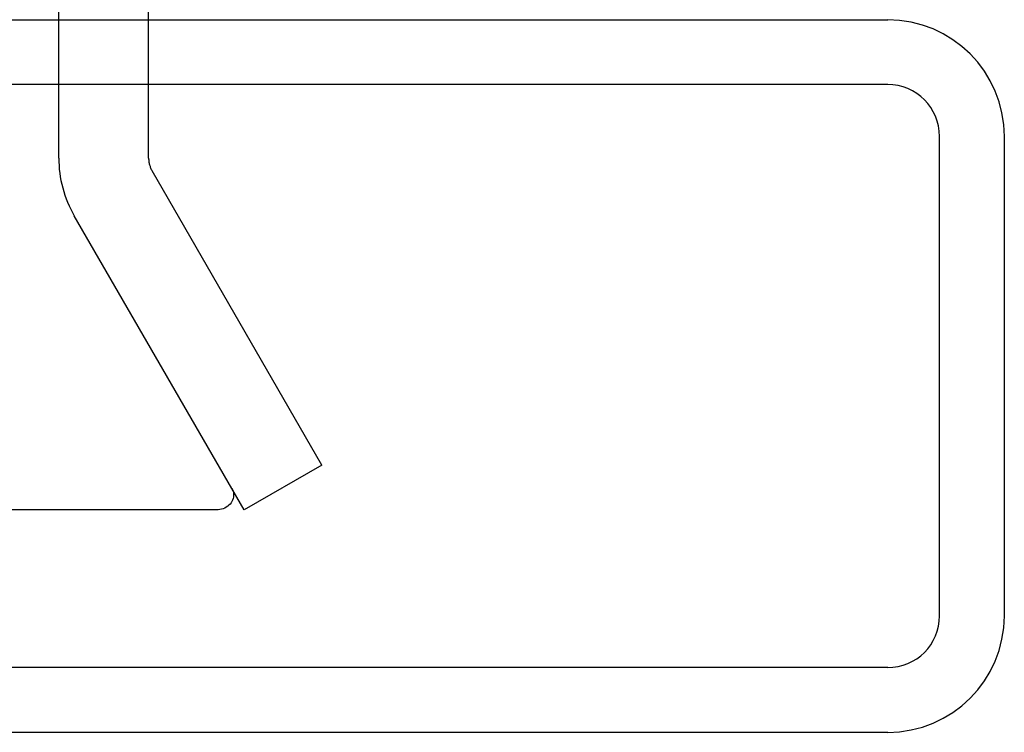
# Model space of a CAD drawing. Header units: inches. Extents: x 0 to 212, y 0 to 138.
# Tile 222 of 256: x 89.164 to 90.304, y 112.07 to 112.895. Entities that reach past the tile are written whole.
import ezdxf

# ---------------------------------------------------------------- set-up
doc = ezdxf.new("R2010")
doc.units = ezdxf.units.IN
doc.header["$LTSCALE"] = 11.6875
doc.header["$MEASUREMENT"] = 0
doc.linetypes.add('HIDDEN', pattern=[0.2, 0.1, -0.1])
doc.layers.add('DEFAULT_2', color=8, linetype='HIDDEN')
doc.layers.add('RIGHTHAND_DOOR_ASSEMBLY', color=7, linetype='CONTINUOUS')

msp = doc.modelspace()

# ---------------------------------------------------------------- linework, layer by layer
at = {"layer": 'DEFAULT_2', "color": 8, "linetype": 'HIDDEN'}
for p, q in [((89.2095, 112.735), (89.2095, 112.9975)), ((89.3135, 112.735), (89.3135, 112.9975)), ((89.5141, 112.3795), (89.3175, 112.72)), ((89.424, 112.3275), (89.2275, 112.668)), ((89.5141, 112.3795), (89.424, 112.3275)), ((89.3919, 112.3275), (68.4285, 112.3275))]:
    msp.add_line(p, q, dxfattribs=at)
for points in [[(89.4098, 112.3526), (89.4106, 112.351), (89.4113, 112.3493), (89.4117, 112.3476), (89.4119, 112.3458), (89.4119, 112.3448)], [(89.4119, 112.3448), (89.4119, 112.3441), (89.4117, 112.3423), (89.4113, 112.3406), (89.4107, 112.3389), (89.4099, 112.3373), (89.409, 112.3357), (89.4078, 112.3343), (89.4065, 112.333), (89.405, 112.3317), (89.4034, 112.3307), (89.4017, 112.3297), (89.3999, 112.3289), (89.398, 112.3283), (89.396, 112.3279), (89.394, 112.3276), (89.3919, 112.3275)]]:
    msp.add_lwpolyline(points, dxfattribs=at)
for radius in [0.134, 0.03]:
    msp.add_arc((89.3435, 112.735), radius, 180, 210, dxfattribs=at)
at = {"layer": 'RIGHTHAND_DOOR_ASSEMBLY', "color": 3, "linetype": 'Continuous'}
for p, q in [((67.6263, 112.895), (90.1688, 112.895)), ((90.3038, 112.205), (90.3038, 112.76)), ((90.1688, 112.07), (67.6263, 112.07))]:
    msp.add_line(p, q, dxfattribs=at)
at = {"layer": 'RIGHTHAND_DOOR_ASSEMBLY', "color": 8, "linetype": 'HIDDEN'}
for p, q in [((90.1688, 112.82), (67.6263, 112.82)), ((90.2288, 112.205), (90.2288, 112.76)), ((90.1688, 112.145), (67.6263, 112.145))]:
    msp.add_line(p, q, dxfattribs=at)
at = {"layer": 'RIGHTHAND_DOOR_ASSEMBLY', "color": 3, "linetype": 'Continuous'}
for centre, start, end in [((90.1688, 112.76), 0, 90), ((90.1688, 112.205), 270, 360)]:
    msp.add_arc(centre, 0.135, start, end, dxfattribs=at)
at = {"layer": 'RIGHTHAND_DOOR_ASSEMBLY', "color": 8, "linetype": 'HIDDEN'}
for centre, start, end in [((90.1688, 112.76), 0, 90), ((90.1688, 112.205), 270, 360)]:
    msp.add_arc(centre, 0.06, start, end, dxfattribs=at)

doc.saveas('drawing.dxf')
